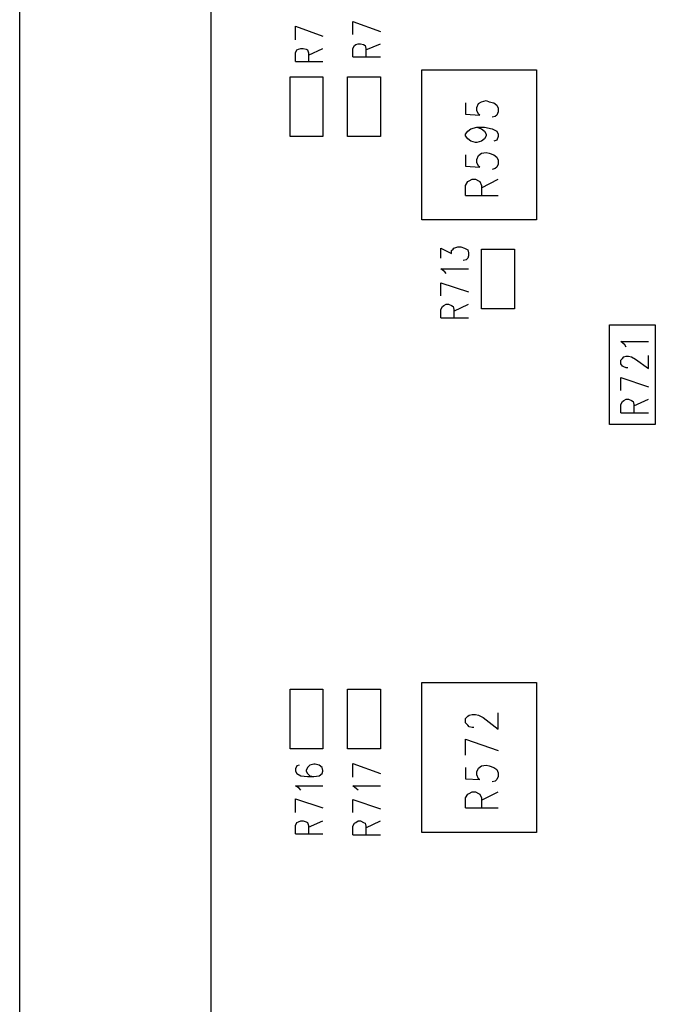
# Model space of a CAD drawing. Extents: x 11.9 to 28.1, y 10.8 to 21.2.
# Tile 6 of 44: x 16.422 to 17.252, y 17.348 to 18.633. Entities that reach past the tile are written whole.
import ezdxf

# ---------------------------------------------------------------- set-up
doc = ezdxf.new("R2010")
doc.units = 0
doc.header["$MEASUREMENT"] = 0
doc.layers.add('LAYNR1', color=2, linetype='Continuous')

msp = doc.modelspace()

# ---------------------------------------------------------------- linework, layer by layer
at = {"layer": 'LAYNR1'}
for points in [[(16.422, 13.32), (16.422, 19.82)], [(16.672, 13.32), (16.672, 19.82)], [(16.782, 18.625), (16.818, 18.612)], [(16.782, 18.607), (16.782, 18.625)], [(16.857, 18.631), (16.893, 18.618)], [(16.857, 18.614), (16.857, 18.631)], [(16.782, 18.579), (16.782, 18.59), (16.784, 18.594), (16.786, 18.595), (16.789, 18.596), (16.792, 18.596), (16.796, 18.595), (16.798, 18.594), (16.799, 18.59), (16.799, 18.579)], [(16.799, 18.587), (16.818, 18.596)], [(16.857, 18.585), (16.857, 18.596), (16.859, 18.6), (16.861, 18.601), (16.864, 18.602), (16.867, 18.602), (16.871, 18.601), (16.873, 18.6), (16.874, 18.596), (16.874, 18.585)], [(16.874, 18.594), (16.893, 18.602)], [(16.857, 18.585), (16.893, 18.585)], [(16.782, 18.579), (16.818, 18.579)], [(16.775, 18.481), (16.775, 18.559)], [(16.775, 18.559), (16.818, 18.559)], [(16.818, 18.559), (16.818, 18.481)], [(16.85, 18.481), (16.85, 18.559)], [(16.85, 18.559), (16.893, 18.559)], [(16.893, 18.559), (16.893, 18.481)], [(16.947, 18.372), (16.947, 18.568)], [(16.947, 18.568), (17.097, 18.568)], [(17.097, 18.568), (17.097, 18.372)], [(17.004, 18.525), (17.004, 18.51), (17.023, 18.509), (17.021, 18.51), (17.019, 18.515), (17.019, 18.519), (17.021, 18.524), (17.025, 18.526), (17.031, 18.528), (17.035, 18.526), (17.041, 18.525), (17.045, 18.522), (17.047, 18.518)], [(17.047, 18.518), (17.047, 18.513), (17.045, 18.509), (17.043, 18.507), (17.039, 18.506)], [(17.019, 18.493), (17.025, 18.491), (17.029, 18.488), (17.031, 18.484), (17.031, 18.482), (17.029, 18.478), (17.025, 18.475), (17.019, 18.473), (17.017, 18.473), (17.011, 18.475), (17.007, 18.478), (17.004, 18.482), (17.004, 18.484), (17.007, 18.488), (17.011, 18.491), (17.019, 18.493), (17.029, 18.493), (17.039, 18.491), (17.045, 18.488), (17.047, 18.484), (17.047, 18.481), (17.045, 18.476), (17.041, 18.475)], [(16.818, 18.481), (16.775, 18.481)], [(16.893, 18.481), (16.85, 18.481)], [(17.004, 18.457), (17.004, 18.442), (17.023, 18.441), (17.021, 18.442), (17.019, 18.447), (17.019, 18.451), (17.021, 18.456), (17.025, 18.459), (17.031, 18.46), (17.035, 18.459), (17.041, 18.457), (17.045, 18.454), (17.047, 18.45), (17.047, 18.445), (17.045, 18.441), (17.043, 18.439), (17.039, 18.438)], [(17.004, 18.404), (17.004, 18.417), (17.007, 18.422), (17.009, 18.423), (17.013, 18.425), (17.017, 18.425), (17.021, 18.423), (17.023, 18.422), (17.025, 18.417), (17.025, 18.404)], [(17.025, 18.414), (17.047, 18.425)], [(17.004, 18.404), (17.047, 18.404)], [(17.097, 18.372), (16.947, 18.372)], [(16.972, 18.322), (16.972, 18.335)], [(16.972, 18.335), (16.986, 18.328)], [(16.986, 18.332), (16.988, 18.334)], [(16.986, 18.328), (16.986, 18.332)], [(16.988, 18.334), (16.989, 18.335)], [(16.989, 18.335), (16.994, 18.337)], [(16.994, 18.337), (16.998, 18.337)], [(16.998, 18.337), (17.003, 18.335)], [(17.003, 18.335), (17.007, 18.333)], [(17.007, 18.333), (17.008, 18.329)], [(17.008, 18.329), (17.008, 18.325)], [(17.025, 18.256), (17.025, 18.334)], [(17.025, 18.334), (17.068, 18.334)], [(17.068, 18.334), (17.068, 18.256)], [(17.005, 18.32), (17.001, 18.319)], [(17.007, 18.322), (17.005, 18.32)], [(17.008, 18.325), (17.007, 18.322)], [(16.977, 18.304), (16.972, 18.308)], [(16.972, 18.308), (17.008, 18.308)], [(16.979, 18.302), (16.977, 18.304)], [(16.972, 18.29), (17.008, 18.278)], [(16.972, 18.273), (16.972, 18.29)], [(16.976, 18.26), (16.979, 18.262)], [(16.979, 18.262), (16.982, 18.262)], [(16.982, 18.262), (16.986, 18.26)], [(16.989, 18.253), (17.008, 18.262)], [(16.972, 18.255), (16.974, 18.259)], [(16.972, 18.244), (16.972, 18.255)], [(16.974, 18.259), (16.976, 18.26)], [(16.986, 18.26), (16.988, 18.259)], [(16.988, 18.259), (16.989, 18.255)], [(16.989, 18.255), (16.989, 18.244)], [(17.068, 18.256), (17.025, 18.256)], [(16.972, 18.244), (17.008, 18.244)], [(17.192, 18.105), (17.192, 18.235)], [(17.192, 18.235), (17.252, 18.235)], [(17.252, 18.235), (17.252, 18.105)], [(17.212, 18.209), (17.207, 18.213)], [(17.207, 18.213), (17.243, 18.213)], [(17.214, 18.206), (17.212, 18.209)], [(17.207, 18.189), (17.209, 18.191)], [(17.207, 18.184), (17.207, 18.189)], [(17.209, 18.191), (17.211, 18.193)], [(17.211, 18.193), (17.214, 18.194)], [(17.214, 18.194), (17.217, 18.194)], [(17.217, 18.194), (17.221, 18.193)], [(17.221, 18.193), (17.226, 18.19)], [(17.226, 18.19), (17.243, 18.178)], [(17.243, 18.178), (17.243, 18.195)], [(17.209, 18.181), (17.207, 18.184)], [(17.211, 18.18), (17.209, 18.181)], [(17.214, 18.179), (17.211, 18.18)], [(17.216, 18.179), (17.214, 18.179)], [(17.207, 18.166), (17.243, 18.154)], [(17.207, 18.149), (17.207, 18.166)], [(17.207, 18.131), (17.209, 18.135)], [(17.209, 18.135), (17.211, 18.136)], [(17.211, 18.136), (17.214, 18.138)], [(17.214, 18.138), (17.217, 18.138)], [(17.217, 18.138), (17.221, 18.136)], [(17.221, 18.136), (17.223, 18.135)], [(17.223, 18.135), (17.224, 18.131)], [(17.224, 18.129), (17.243, 18.138)], [(17.207, 18.12), (17.207, 18.131)], [(17.207, 18.12), (17.243, 18.12)], [(17.224, 18.131), (17.224, 18.12)], [(17.252, 18.105), (17.192, 18.105)], [(16.947, 17.572), (16.947, 17.768)], [(16.947, 17.768), (17.097, 17.768)], [(17.097, 17.768), (17.097, 17.572)], [(16.775, 17.681), (16.775, 17.759)], [(16.775, 17.759), (16.818, 17.759)], [(16.818, 17.759), (16.818, 17.681)], [(16.85, 17.681), (16.85, 17.759)], [(16.85, 17.759), (16.893, 17.759)], [(16.893, 17.759), (16.893, 17.681)], [(17.015, 17.709), (17.013, 17.709), (17.009, 17.71), (17.007, 17.712), (17.004, 17.715), (17.004, 17.721), (17.007, 17.724), (17.009, 17.725), (17.013, 17.726), (17.017, 17.726), (17.021, 17.725), (17.027, 17.722), (17.047, 17.707), (17.047, 17.728)], [(17.004, 17.694), (17.047, 17.679)], [(17.004, 17.673), (17.004, 17.694)], [(16.818, 17.681), (16.775, 17.681)], [(16.893, 17.681), (16.85, 17.681)], [(16.787, 17.66), (16.784, 17.659), (16.782, 17.655), (16.782, 17.652), (16.784, 17.649), (16.789, 17.646), (16.798, 17.645), (16.806, 17.645), (16.813, 17.646), (16.817, 17.649), (16.818, 17.652), (16.818, 17.653), (16.817, 17.657), (16.813, 17.66), (16.808, 17.661), (16.806, 17.661), (16.801, 17.66), (16.798, 17.657), (16.796, 17.653), (16.796, 17.652), (16.798, 17.649), (16.801, 17.646), (16.806, 17.645)], [(16.857, 17.662), (16.893, 17.649)], [(16.857, 17.644), (16.857, 17.662)], [(17.004, 17.657), (17.004, 17.642), (17.023, 17.641), (17.021, 17.642), (17.019, 17.647), (17.019, 17.651), (17.021, 17.656), (17.025, 17.659), (17.031, 17.66), (17.035, 17.659), (17.041, 17.657), (17.045, 17.654), (17.047, 17.65), (17.047, 17.645), (17.045, 17.641), (17.043, 17.639), (17.039, 17.638)], [(16.789, 17.627), (16.787, 17.63), (16.782, 17.633), (16.818, 17.633)], [(16.862, 17.629), (16.857, 17.633)], [(16.857, 17.633), (16.893, 17.633)], [(16.864, 17.627), (16.862, 17.629)], [(17.004, 17.604), (17.004, 17.617), (17.007, 17.622), (17.009, 17.623), (17.013, 17.625), (17.017, 17.625), (17.021, 17.623), (17.023, 17.622), (17.025, 17.617), (17.025, 17.604)], [(17.025, 17.614), (17.047, 17.625)], [(16.782, 17.616), (16.818, 17.604)], [(16.782, 17.598), (16.782, 17.616)], [(16.857, 17.615), (16.893, 17.603)], [(16.857, 17.598), (16.857, 17.615)], [(17.004, 17.604), (17.047, 17.604)], [(16.782, 17.57), (16.782, 17.581), (16.784, 17.585), (16.786, 17.586), (16.789, 17.587), (16.792, 17.587), (16.796, 17.586), (16.798, 17.585), (16.799, 17.581), (16.799, 17.57)], [(16.799, 17.579), (16.818, 17.587)], [(16.857, 17.58), (16.859, 17.584)], [(16.857, 17.569), (16.857, 17.58)], [(16.859, 17.584), (16.861, 17.585)], [(16.861, 17.585), (16.864, 17.587)], [(16.864, 17.587), (16.867, 17.587)], [(16.867, 17.587), (16.871, 17.585)], [(16.871, 17.585), (16.873, 17.584)], [(16.873, 17.584), (16.874, 17.58)], [(16.874, 17.578), (16.893, 17.587)], [(16.874, 17.58), (16.874, 17.569)], [(16.782, 17.57), (16.818, 17.57)], [(16.857, 17.569), (16.893, 17.569)], [(17.097, 17.572), (16.947, 17.572)]]:
    msp.add_lwpolyline(points, dxfattribs=at)

doc.saveas('drawing.dxf')
